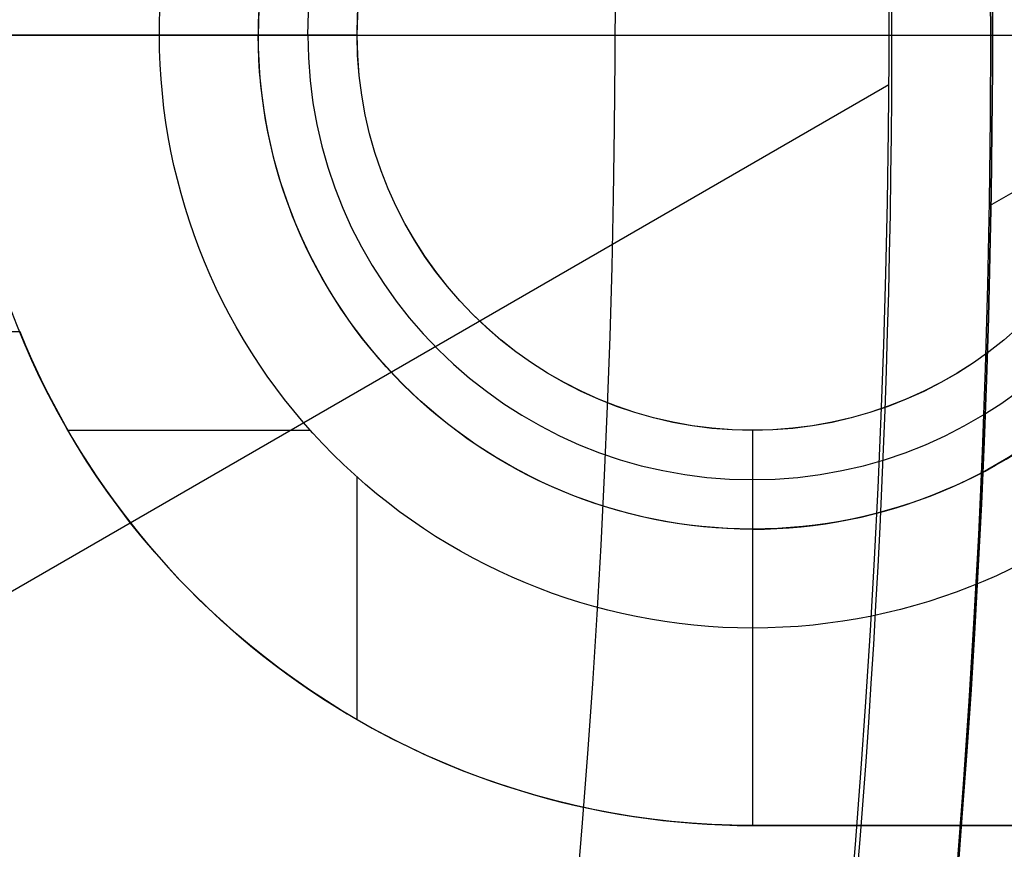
# Model space of a CAD drawing. Extents: x 16119 to 17321, y -6854 to -5812.
# Tile 37 of 68: x 16766.86 to 16771.84, y -6475.63 to -6471.43. Entities that reach past the tile are written whole.
import ezdxf

# ---------------------------------------------------------------- set-up
doc = ezdxf.new("R2010")
doc.units = 0
doc.layers.get('0').update_dxf_attribs({"linetype": 'CONTINUOUS'})
doc.layers.add('BLANCO_METALICO', color=7, linetype='CONTINUOUS')
doc.layers.add('COLOR', color=7, linetype='CONTINUOUS')

msp = doc.modelspace()

# ---------------------------------------------------------------- linework, layer by layer
for p, q in [((16773.26168586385, -6471.509358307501, 67.12500292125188), (16771.76379976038, -6472.374163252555, 67.12500292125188)), ((16771.25530239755, -6471.761939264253, 62.12500292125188), (16766.62314223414, -6474.436318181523, 62.12500292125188))]:
    msp.add_line(p, q)
at = {"extrusion": (0.1124755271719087, 0.1948133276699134, 0.9743700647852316)}
msp.add_lwpolyline([(-17751.20030889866, -2732.071003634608), (-17751.71085849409, -2731.762035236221), (-17752.21940430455, -2731.448370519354), (-17752.72588590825, -2731.130028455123), (-17753.23024307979, -2730.807029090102), (-17753.73241581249, -2730.479393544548), (-17754.23234434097, -2730.147144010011), (-17754.72996916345, -2729.810303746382), (-17755.22523106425, -2729.468897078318), (-17755.71807113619, -2729.122949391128), (-17756.20843080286, -2728.772487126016), (-17756.69625184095, -2728.417537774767), (-17757.18147640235, -2728.058129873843), (-17757.66404703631, -2727.694292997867), (-17758.14390671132, -2727.326057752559), (-17758.62099883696, -2726.953455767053), (-17759.09526728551, -2726.576519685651), (-17759.56665641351, -2726.195283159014), (-17760.03511108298, -2725.80978083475), (-17760.50057668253, -2725.420048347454), (-17760.96299914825, -2725.026122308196), (-17761.42232498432, -2724.62804029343), (-17761.87850128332, -2724.225840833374), (-17762.33147574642, -2723.81956339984), (-17762.78119670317, -2723.409248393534), (-17763.22761313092, -2722.994937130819), (-17763.6706746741, -2722.57667182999), (-17764.11033166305, -2722.154495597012), (-17764.54653513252, -2721.728452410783), (-17764.97923683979, -2721.298587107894), (-17765.40838928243, -2720.864945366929), (-17765.83394571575, -2720.427573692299), (-17766.25586016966, -2719.986519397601), (-17766.6740874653, -2719.541830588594), (-17767.08858323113, -2719.09355614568), (-17767.49930391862, -2718.641745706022), (-17767.90620681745, -2718.186449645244), (-17768.30925007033, -2717.727719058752), (-17768.70839268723, -2717.26560574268), (-17769.10359455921, -2716.800162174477), (-17769.49481647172, -2716.331441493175), (-17769.8820201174, -2715.859497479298), (-17770.26516810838, -2715.384384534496), (-17770.64422398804, -2714.906157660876), (-17771.01915224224, -2714.424872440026), (-17771.38991831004, -2713.940585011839), (-17771.75648859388, -2713.453352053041), (-17772.11883046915, -2712.963230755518), (-17772.47691229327, -2712.470278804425), (-17772.83070341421, -2711.974554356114), (-17773.18017417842, -2711.476116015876), (-17773.52529593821, -2710.975022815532), (-17773.86604105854, -2710.471334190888), (-17774.20238292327, -2709.965109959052), (-17774.53429594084, -2709.456410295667), (-17774.86175554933, -2708.945295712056), (-17775.18473822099, -2708.43182703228), (-17775.50322146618, -2707.916065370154), (-17775.81718383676, -2707.398072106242), (-17776.1266049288, -2706.877908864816), (-17776.43146538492, -2706.355637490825), (-17776.73174689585, -2705.83132002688), (-17777.02743220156, -2705.305018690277), (-17777.31850509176, -2704.776795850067), (-17777.60495040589, -2704.246714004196), (-17777.8867540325, -2703.714835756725), (-17778.16390290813, -2703.181223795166), (-17778.43638501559, -2702.645940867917), (-17778.70418938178, -2702.109049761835), (-17778.96730607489, -2701.57061327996), (-17779.22572620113, -2701.030694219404), (-17779.47944190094, -2700.489355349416), (-17779.72844634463, -2699.946659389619), (-17779.97273372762, -2699.402668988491), (-17780.21229926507, -2698.857446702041), (-17780.44713918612, -2698.311054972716), (-17780.67725072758, -2697.763556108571), (-17780.90263212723, -2697.21501226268), (-17781.12328261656, -2696.665485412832), (-17781.33920241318, -2696.115037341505), (-17781.55039271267, -2695.563729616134), (-17781.75685568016, -2695.011623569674), (-17781.95859444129, -2694.458780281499), (-17782.15561307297, -2693.905260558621), (-17782.34791659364, -2693.351124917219), (-17782.53551095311, -2692.796433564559), (-17782.7184030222, -2692.241246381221), (-17782.89660058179, -2691.685622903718), (-17783.07011231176, -2691.129622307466), (-17783.23894777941, -2690.573303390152), (-17783.40311742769, -2690.016724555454), (-17783.56263256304, -2689.459943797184), (-17783.71750534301, -2688.903018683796), (-17783.86774876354, -2688.346006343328), (-17784.01337664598, -2687.788963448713), (-17784.15440362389, -2687.231946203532), (-17784.29084512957, -2686.675010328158), (-17784.4227173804, -2686.118211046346), (-17784.55003736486, -2685.561603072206), (-17784.67282282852, -2685.005240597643), (-17784.79109225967, -2684.449177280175), (-17784.90486487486, -2683.893466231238), (-17785.0141606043, -2683.338160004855), (-17785.119000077, -2682.783310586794), (-17785.21940460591, -2682.228969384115), (-17785.31539617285, -2681.675187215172), (-17785.40699741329, -2681.122014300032), (-17785.49423160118, -2680.569500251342), (-17785.57712263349, -2680.017694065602), (-17785.65569501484, -2679.466644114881), (-17785.72997384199, -2678.916398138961), (-17785.79998478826, -2678.367003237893), (-17785.86575408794, -2677.81850586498), (-17785.9273085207, -2677.270951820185), (-17785.9846753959, -2676.724386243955), (-17786.03788253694, -2676.178853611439), (-17786.08695826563, -2675.634397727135), (-17786.13193138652, -2675.091061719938), (-17786.17283117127, -2674.54888803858), (-17786.20968734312, -2674.007918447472), (-17786.24253006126, -2673.468194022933), (-17786.2713899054, -2672.929755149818), (-17786.2962978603, -2672.392641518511), (-17786.31728530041, -2671.856892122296), (-17786.3343839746, -2671.322545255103), (-17786.34762599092, -2670.789638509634), (-17786.35704380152, -2670.258208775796), (-17786.36267018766, -2669.728292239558), (-17786.36453824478, -2669.199924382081), (-17786.36273902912, -2668.681383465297), (-17786.35732037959, -2668.161350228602), (-17786.3482510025, -2667.639858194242), (-17786.33549989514, -2667.116941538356), (-17786.31903635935, -2666.592635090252), (-17786.29883001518, -2666.066974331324), (-17786.27485081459, -2665.539995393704), (-17786.24706905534, -2665.011735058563), (-17786.2154553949, -2664.482230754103), (-17786.1799808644, -2663.95152055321), (-17786.14061688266, -2663.419643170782), (-17786.09733527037, -2662.886637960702), (-17786.05010826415, -2662.352544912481), (-17785.9989085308, -2661.817404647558), (-17785.94370918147, -2661.281258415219), (-17785.88448378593, -2660.744148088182), (-17785.82120638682, -2660.206116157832), (-17785.75385151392, -2659.667205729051), (-17785.68239419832, -2659.127460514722), (-17785.60680998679, -2658.586924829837), (-17785.52707495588, -2658.045643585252), (-17785.44316572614, -2657.503662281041), (-17785.35505947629, -2656.961026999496), (-17785.2627339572, -2656.417784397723), (-17785.16616750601, -2655.87398169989), (-17785.06533906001, -2655.329666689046), (-17784.96022817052, -2654.784887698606), (-17784.85081501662, -2654.239693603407), (-17784.73708041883, -2653.694133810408), (-17784.61900585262, -2653.148258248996), (-17784.49657346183, -2652.6021173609), (-17784.3697660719, -2652.055762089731), (-17784.23856720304, -2651.509243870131), (-17784.10296108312, -2650.96261461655), (-17783.96293266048, -2650.415926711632), (-17783.81846761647, -2649.869232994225), (-17783.66955237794, -2649.322586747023), (-17783.51617412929, -2648.776041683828), (-17783.35832082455, -2648.229651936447), (-17783.19598119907, -2647.683472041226), (-17783.02914478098, -2647.137556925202), (-17782.85780190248, -2646.591961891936), (-17782.68194371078, -2646.04674260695), (-17782.50156217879, -2645.501955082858), (-17782.31665011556, -2644.95765566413), (-17782.12720117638, -2644.413901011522), (-17781.93320987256, -2643.870748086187), (-17781.73467158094, -2643.328254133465), (-17781.53158255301, -2642.786476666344), (-17781.32393992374, -2642.245473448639), (-17781.11174172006, -2641.705302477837), (-17780.89498686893, -2641.166021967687), (-17780.67367520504, -2640.627690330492), (-17780.44780747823, -2640.090366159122), (-17780.21738536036, -2639.55410820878), (-17779.98241145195, -2639.018975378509), (-17779.74288928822, -2638.485026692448), (-17779.49882334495, -2637.952321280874), (-17779.25021904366, -2637.420918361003), (-17778.99708275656, -2636.890877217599), (-17778.73942181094, -2636.36225718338), (-17778.47724449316, -2635.835117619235), (-17778.21056005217, -2635.309517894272), (-17777.93937870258, -2634.785517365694), (-17777.66371162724, -2634.26317535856), (-17777.38357097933, -2633.742551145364), (-17777.09896988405, -2633.223703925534), (-17776.80992243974, -2632.7066928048), (-17776.5164437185, -2632.191576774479), (-17776.21854976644, -2631.678414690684), (-17775.91625760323, -2631.167265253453), (-17775.60958522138, -2630.658186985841), (-17775.29855158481, -2630.151238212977), (-17774.98317662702, -2629.646477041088), (-17774.66348124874, -2629.143961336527), (-17774.33948731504, -2628.643748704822), (-17774.01121765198, -2628.145896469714), (-17773.67869604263, -2627.650461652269), (-17773.34194722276, -2627.157500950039), (-17773.00099687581, -2626.667070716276), (-17772.65587162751, -2626.179226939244), (-17772.30659903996, -2625.694025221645), (-17771.95320760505, -2625.211520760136), (-17771.59572673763, -2624.731768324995), (-17771.23418676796, -2624.254822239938), (-17770.86861893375, -2623.780736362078), (-17770.49905537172, -2623.309564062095), (-17770.12552910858, -2622.841358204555), (-17769.74807405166, -2622.376171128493), (-17769.36672497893, -2621.914054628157), (-17768.98151752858, -2621.455059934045), (-17768.59248818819, -2620.999237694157), (-17768.19967428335, -2620.546637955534), (-17767.80311396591, -2620.097310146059), (-17767.40284620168, -2619.651303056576), (-17766.99891075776, -2619.208664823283), (-17766.59134818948, -2618.769442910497), (-17766.18019982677, -2618.333684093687), (-17765.7655077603, -2617.90143444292), (-17765.34731482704, -2617.472739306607), (-17764.9256645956, -2617.047643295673), (-17764.50060135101, -2616.62619026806), (-17764.07217007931, -2616.208423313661), (-17763.64041645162, -2615.794384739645), (-17763.20538680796, -2615.384116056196), (-17762.7671281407, -2614.977657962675), (-17762.3256880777, -2614.575050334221), (-17761.88111486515, -2614.176332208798), (-17761.43345735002, -2613.781541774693), (-17760.98276496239, -2613.390716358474), (-17760.52908769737, -2613.003892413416), (-17760.07247609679, -2612.6211055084), (-17759.61298123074, -2612.242390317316), (-17759.15065467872, -2611.867780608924), (-17758.68554851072, -2611.497309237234), (-17758.21771526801, -2611.131008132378), (-17757.74720794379, -2610.768908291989), (-17757.27407996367, -2610.411039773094), (-17756.79838516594, -2610.05743168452), (-17756.32017778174, -2609.708112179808), (-17755.83951241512, -2609.363108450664), (-17755.35644402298, -2609.022446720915), (-17754.87102789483, -2608.686152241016), (-17754.38331963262, -2608.354249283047), (-17753.89337513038, -2608.026761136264), (-17753.40125055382, -2607.703710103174), (-17752.90700231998, -2607.385117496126), (-17752.41068707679, -2607.071003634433)], dxfattribs=at)
at = {"extrusion": (0.1124755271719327, 0.1948133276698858, 0.9743700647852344)}
msp.add_lwpolyline([(-17750.28945111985, -2607.071003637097), (-17750.81052073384, -2607.37579482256), (-17751.32964040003, -2607.685445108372), (-17751.84674684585, -2607.999936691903), (-17752.36177696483, -2608.319250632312), (-17752.87466784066, -2608.643366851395), (-17753.38535677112, -2608.972264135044), (-17753.89378129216, -2609.305920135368), (-17754.39987920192, -2609.644311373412), (-17754.90358858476, -2609.987413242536), (-17755.40484783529, -2610.335200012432), (-17755.90359568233, -2610.687644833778), (-17756.39977121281, -2611.044719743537), (-17756.89331389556, -2611.406395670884), (-17757.38416360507, -2611.77264244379), (-17757.87226064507, -2612.143428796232), (-17758.35754577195, -2612.518722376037), (-17758.83996021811, -2612.898489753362), (-17759.31944571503, -2613.282696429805), (-17759.79594451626, -2613.671306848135), (-17760.26939942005, -2614.06428440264), (-17760.73975379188, -2614.461591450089), (-17761.20695158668, -2614.863189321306), (-17761.67093737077, -2615.269038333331), (-17762.13165634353, -2615.679097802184), (-17762.5890543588, -2616.093326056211), (-17763.04307794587, -2616.511680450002), (-17763.49367433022, -2616.934117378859), (-17763.94079145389, -2617.360592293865), (-17764.38437799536, -2617.791059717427), (-17764.82438338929, -2618.225473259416), (-17765.26075784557, -2618.663785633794), (-17765.69345236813, -2619.105948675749), (-17766.12241877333, -2619.551913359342), (-17766.54760970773, -2620.001629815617), (-17766.96897866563, -2620.455047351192), (-17767.38648000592, -2620.912114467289), (-17767.80006896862, -2621.372778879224), (-17768.20970169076, -2621.836987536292), (-17768.61533522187, -2622.304686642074), (-17769.01692753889, -2622.775821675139), (-17769.41443756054, -2623.250337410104), (-17769.8078251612, -2623.728177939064), (-17770.19705118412, -2624.209286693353), (-17770.58207745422, -2624.693606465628), (-17770.96286679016, -2625.181079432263), (-17771.33938301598, -2625.671647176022), (-17771.71159097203, -2626.165250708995), (-17772.07945652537, -2626.661830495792), (-17772.44294657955, -2627.161326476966), (-17772.80202908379, -2627.663678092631), (-17773.15667304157, -2628.168824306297), (-17773.50684851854, -2628.676703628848), (-17773.85252664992, -2629.187254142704), (-17774.19367964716, -2629.700413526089), (-17774.53028080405, -2630.21611907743), (-17774.86230450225, -2630.734307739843), (-17775.18972621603, -2631.254916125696), (-17775.51252251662, -2631.777880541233), (-17775.83067107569, -2632.303137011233), (-17776.14415066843, -2632.830621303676), (-17776.45294117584, -2633.360268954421), (-17776.7570235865, -2633.892015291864), (-17777.0563799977, -2634.425795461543), (-17777.35099361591, -2634.961544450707), (-17777.64084875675, -2635.499197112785), (-17777.92593084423, -2636.038688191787), (-17778.20622640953, -2636.579952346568), (-17778.48172308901, -2637.122924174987), (-17778.75240962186, -2637.667538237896), (-17779.01827584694, -2638.213729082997), (-17779.27931269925, -2638.76143126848), (-17779.53551220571, -2639.3105793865), (-17779.78686748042, -2639.861108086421), (-17780.03337271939, -2640.412952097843), (-17780.27502319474, -2640.966046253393), (-17780.51181524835, -2641.520325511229), (-17780.74374628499, -2642.075724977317), (-17780.97081476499, -2642.632179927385), (-17781.19302019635, -2643.189625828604), (-17781.41036312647, -2643.747998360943), (-17781.62284513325, -2644.307233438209), (-17781.8304688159, -2644.867267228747), (-17782.03323778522, -2645.4280361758), (-17782.23115665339, -2645.989477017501), (-17782.4242310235, -2646.551526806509), (-17782.61246747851, -2647.114122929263), (-17782.7958735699, -2647.677203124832), (-17782.97445780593, -2648.240705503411), (-17783.1482296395, -2648.80456856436), (-17783.31719945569, -2649.368731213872), (-17783.48137855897, -2649.933132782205), (-17783.64077916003, -2650.497713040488), (-17783.79541436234, -2651.062412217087), (-17783.94529814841, -2651.627171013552), (-17784.09044536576, -2652.191930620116), (-17784.23087171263, -2652.756632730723), (-17784.36659372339, -2653.321219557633), (-17784.49762875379, -2653.885633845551), (-17784.62399496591, -2654.449818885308), (-17784.74571131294, -2655.013718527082), (-17784.86279752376, -2655.577277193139), (-17784.97527408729, -2656.140439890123), (-17785.08316223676, -2656.703152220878), (-17785.18648393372, -2657.265360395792), (-17785.28526185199, -2657.827011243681), (-17785.37951936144, -2658.388052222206), (-17785.46928051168, -2658.948431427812), (-17785.55457001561, -2659.508097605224), (-17785.63541323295, -2660.067000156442), (-17785.71183615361, -2660.625089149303), (-17785.78386538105, -2661.182315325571), (-17785.8515281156, -2661.738630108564), (-17785.91485213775, -2662.293985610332), (-17785.9738657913, -2662.848334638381), (-17786.0285979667, -2663.40163070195), (-17786.07907808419, -2663.953828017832), (-17786.12533607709, -2664.504881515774), (-17786.16740237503, -2665.054746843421), (-17786.20530788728, -2665.60338037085), (-17786.23908398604, -2666.150739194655), (-17786.26876248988, -2666.696781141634), (-17786.29437564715, -2667.241464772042), (-17786.31595611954, -2667.784749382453), (-17786.3335369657, -2668.326595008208), (-17786.34715162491, -2668.866962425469), (-17786.35683390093, -2669.405813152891), (-17786.36261794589, -2669.943109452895), (-17786.36453824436, -2670.478814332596), (-17786.36278657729, -2670.990457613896), (-17786.35751139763, -2671.503554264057), (-17786.34868263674, -2672.01807209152), (-17786.33627050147, -2672.533978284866), (-17786.32024548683, -2673.051239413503), (-17786.30057838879, -2673.569821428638), (-17786.27724031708, -2674.089689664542), (-17786.25020270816, -2674.610808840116), (-17786.21943733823, -2675.133143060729), (-17786.18491633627, -2675.656655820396), (-17786.14661219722, -2676.181310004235), (-17786.10449779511, -2676.707067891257), (-17786.05854639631, -2677.233891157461), (-17786.00873167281, -2677.761740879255), (-17785.95502771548, -2678.2905775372), (-17785.89740904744, -2678.820361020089), (-17785.83585063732, -2679.351050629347), (-17785.77032791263, -2679.882605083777), (-17785.7008167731, -2680.414982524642), (-17785.627293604, -2680.94814052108), (-17785.54973528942, -2681.482036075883), (-17785.46811922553, -2682.016625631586), (-17785.38242333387, -2682.55186507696), (-17785.29262607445, -2683.087709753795), (-17785.19870645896, -2683.624114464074), (-17785.10064406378, -2684.16103347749), (-17784.99841904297, -2684.698420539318), (-17784.89201214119, -2685.236228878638), (-17784.78140470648, -2685.774411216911), (-17784.66657870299, -2686.312919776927), (-17784.54751672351, -2686.851706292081), (-17784.424202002, -2687.390722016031), (-17784.29661842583, -2687.929917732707), (-17784.16475054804, -2688.46924376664), (-17784.02858359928, -2689.008649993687), (-17783.88810349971, -2689.548085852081), (-17783.7432968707, -2690.087500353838), (-17783.59415104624, -2690.626842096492), (-17783.44065408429, -2691.166059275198), (-17783.28279477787, -2691.705099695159), (-17783.12056266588, -2692.243910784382), (-17782.95394804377, -2692.782439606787), (-17782.78294197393, -2693.320632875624), (-17782.60753629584, -2693.858436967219), (-17782.42772363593, -2694.395797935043), (-17782.24349741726, -2694.932661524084), (-17782.05485186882, -2695.468973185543), (-17781.86178203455, -2696.004678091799), (-17781.66428378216, -2696.539721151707), (-17781.46235381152, -2697.074047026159), (-17781.25598966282, -2697.607600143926), (-17781.04518972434, -2698.140324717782), (-17780.82995323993, -2698.672164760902), (-17780.61028031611, -2699.203064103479), (-17780.38617192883, -2699.732966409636), (-17780.15762992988, -2700.261815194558), (-17779.92465705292, -2700.789553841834), (-17779.68725691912, -2701.316125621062), (-17779.44543404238, -2701.841473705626), (-17779.19919383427, -2702.365541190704), (-17778.94854260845, -2702.888271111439), (-17778.69348758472, -2703.409606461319), (-17778.43403689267, -2703.929490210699), (-17778.17019957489, -2704.447865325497), (-17777.90198558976, -2704.964674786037), (-17777.62940581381, -2705.479861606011), (-17777.35247204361, -2705.993368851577), (-17777.07119699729, -2706.505139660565), (-17776.78559431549, -2707.015117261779), (-17776.49567856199, -2707.523244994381), (-17776.20146522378, -2708.029466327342), (-17775.90297071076, -2708.533724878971), (-17775.60021235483, -2709.035964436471), (-17775.29320840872, -2709.536128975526), (-17774.98197804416, -2710.034162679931), (-17774.6665413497, -2710.530009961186), (-17774.34691932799, -2711.023615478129), (-17774.02313389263, -2711.514924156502), (-17773.69520786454, -2712.003881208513), (-17773.3631649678, -2712.490432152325), (-17773.02702982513, -2712.974522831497), (-17772.68682795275, -2713.456099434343), (-17772.34258575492, -2713.935108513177), (-17771.9943305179, -2714.411497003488), (-17771.64209040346, -2714.885212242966), (-17771.28589444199, -2715.356201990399), (-17770.92577252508, -2715.824414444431), (-17770.56175539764, -2716.289798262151), (-17770.19387464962, -2716.752302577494), (-17769.82216270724, -2717.211877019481), (-17769.44665282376, -2717.668471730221), (-17769.06737906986, -2718.122037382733), (-17768.68437632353, -2718.572525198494), (-17768.29768025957, -2719.019886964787), (-17767.90732733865, -2719.46407505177), (-17767.51335479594, -2719.905042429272), (-17767.11580062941, -2720.342742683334), (-17766.71470358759, -2720.777130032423), (-17766.31010315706, -2721.208159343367), (-17765.90203954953, -2721.635786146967), (-17765.49055368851, -2722.059966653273), (-17765.0756871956, -2722.480657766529), (-17764.65748237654, -2722.897817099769), (-17764.23598220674, -2723.311402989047), (-17763.81123031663, -2723.721374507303), (-17763.3832709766, -2724.127691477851), (-17762.95214908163, -2724.530314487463), (-17762.51791013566, -2724.929204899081), (-17762.08060023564, -2725.324324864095), (-17761.64026605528, -2725.715637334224), (-17761.19695482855, -2726.103106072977), (-17760.75071433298, -2726.486695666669), (-17760.30159287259, -2726.866371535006), (-17759.84963926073, -2727.242099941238), (-17759.39490280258, -2727.613848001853), (-17758.93743327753, -2727.981583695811), (-17758.47728092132, -2728.34527587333), (-17758.01449640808, -2728.704894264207), (-17757.54913083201, -2729.060409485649), (-17757.08123568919, -2729.411793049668), (-17756.610862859, -2729.759017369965), (-17756.13806458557, -2730.102055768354), (-17755.66289345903, -2730.4408824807), (-17755.18540239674, -2730.775472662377), (-17754.70564462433, -2731.105802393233), (-17754.22367365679, -2731.431848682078), (-17753.73954327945, -2731.75358947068), (-17753.25330752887, -2732.071003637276)], dxfattribs=at)
at = {"extrusion": (0.112475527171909, 0.1948133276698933, 0.9743700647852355)}
msp.add_lwpolyline([(-17756.65049703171, -2607.07100363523), (-17757.12591185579, -2607.406121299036), (-17757.59907532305, -2607.745312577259), (-17758.06993828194, -2608.088554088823), (-17758.53845187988, -2608.435821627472), (-17759.00456757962, -2608.787090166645), (-17759.46823717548, -2609.142333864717), (-17759.92941280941, -2609.501526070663), (-17760.38804698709, -2609.864639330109), (-17760.84409259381, -2610.231645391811), (-17761.29750291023, -2610.602515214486), (-17761.74823162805, -2610.97721897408), (-17762.19623286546, -2611.355726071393), (-17762.64146118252, -2611.738005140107), (-17763.08387159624, -2612.124024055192), (-17763.52341959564, -2612.513749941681), (-17763.96006115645, -2612.907149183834), (-17764.39375275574, -2613.304187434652), (-17764.82445138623, -2613.704829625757), (-17765.25211457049, -2614.109039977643), (-17765.67670037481, -2614.516782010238), (-17766.09816742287, -2614.92801855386), (-17766.51647490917, -2615.342711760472), (-17766.93158261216, -2615.760823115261), (-17767.34345090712, -2616.182313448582), (-17767.75204077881, -2616.60714294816), (-17768.15731383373, -2617.035271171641), (-17768.55923231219, -2617.46665705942), (-17768.95775909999, -2617.90125894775), (-17769.35285773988, -2618.339034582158), (-17769.7444924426, -2618.779941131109), (-17770.13262809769, -2619.223935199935), (-17770.51723028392, -2619.670972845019), (-17770.89826527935, -2620.121009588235), (-17771.27570007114, -2620.574000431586), (-17771.64950236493, -2621.029899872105), (-17772.01964059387, -2621.48866191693), (-17772.38608392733, -2621.950240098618), (-17772.74880227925, -2622.414587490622), (-17773.10776631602, -2622.881656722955), (-17773.46294746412, -2623.351399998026), (-17773.81431791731, -2623.82376910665), (-17774.16185064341, -2624.298715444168), (-17774.5055193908, -2624.776190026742), (-17774.84529869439, -2625.256143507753), (-17775.18116388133, -2625.738526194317), (-17775.51309107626, -2626.223288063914), (-17775.84105720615, -2626.710378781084), (-17776.16504000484, -2627.199747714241), (-17776.48501801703, -2627.691343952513), (-17776.80097060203, -2628.185116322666), (-17777.11287793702, -2628.681013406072), (-17777.42072101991, -2629.178983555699), (-17777.72448167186, -2629.678974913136), (-17778.02414253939, -2630.180935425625), (-17778.31968709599, -2630.684812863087), (-17778.61109964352, -2631.190554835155), (-17778.89836531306, -2631.698108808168), (-17779.18147006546, -2632.207422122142), (-17779.46040069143, -2632.718442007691), (-17779.73514481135, -2633.23111560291), (-17780.00569087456, -2633.745389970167), (-17780.27202815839, -2634.261212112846), (-17780.53414676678, -2634.778528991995), (-17780.79203762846, -2635.297287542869), (-17781.04569249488, -2635.817434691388), (-17781.29510393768, -2636.338917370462), (-17781.54026534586, -2636.861682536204), (-17781.78117092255, -2637.385677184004), (-17782.01781568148, -2637.91084836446), (-17782.25019544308, -2638.437143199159), (-17782.47830683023, -2638.964508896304), (-17782.70214726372, -2639.492892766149), (-17782.92171495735, -2640.022242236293), (-17783.13700891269, -2640.552504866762), (-17783.34802891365, -2641.083628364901), (-17783.55477552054, -2641.615560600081), (-17783.75725006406, -2642.148249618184), (-17783.95545463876, -2642.681643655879), (-17784.14939209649, -2643.215691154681), (-17784.33906603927, -2643.750340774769), (-17784.52448081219, -2644.285541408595), (-17784.70564149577, -2644.821242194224), (-17784.88255389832, -2645.35739252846), (-17785.05522454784, -2645.893942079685), (-17785.22366068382, -2646.430840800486), (-17785.38787024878, -2646.968038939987), (-17785.54786187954, -2647.505487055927), (-17785.70364489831, -2648.04313602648), (-17785.85522930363, -2648.580937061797), (-17786.00262576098, -2649.118841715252), (-17786.14584559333, -2649.656801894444), (-17786.28490077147, -2650.19476987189), (-17786.4198039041, -2650.732698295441), (-17786.55056822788, -2651.270540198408), (-17786.6772075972, -2651.808249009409), (-17786.7997364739, -2652.345778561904), (-17786.91816991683, -2652.883083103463), (-17787.03252357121, -2653.420117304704), (-17787.14281365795, -2653.956836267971), (-17787.24905696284, -2654.493195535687), (-17787.3512708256, -2655.02915109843), (-17787.44947312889, -2655.564659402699), (-17787.54368228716, -2656.099677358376), (-17787.63391723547, -2656.634162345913), (-17787.72019741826, -2657.168072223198), (-17787.80254277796, -2657.701365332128), (-17787.88097374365, -2658.234000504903), (-17787.95551121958, -2658.765937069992), (-17788.02617657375, -2659.29713485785), (-17788.09299162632, -2659.827554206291), (-17788.15597863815, -2660.357155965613), (-17788.21516029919, -2660.88590150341), (-17788.27055971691, -2661.413752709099), (-17788.32220040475, -2661.940671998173), (-17788.3701062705, -2662.466622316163), (-17788.41430160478, -2662.991567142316), (-17788.45481106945, -2663.515470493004), (-17788.4916596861, -2664.038296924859), (-17788.52487282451, -2664.560011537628), (-17788.55447619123, -2665.08057997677), (-17788.58049581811, -2665.599968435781), (-17788.60295805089, -2666.118143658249), (-17788.62188953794, -2666.635072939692), (-17788.63731721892, -2667.150724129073), (-17788.64926831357, -2667.665065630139), (-17788.65777031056, -2668.178066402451), (-17788.66285095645, -2668.689695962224), (-17788.66453824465, -2669.199924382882), (-17788.66279076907, -2669.719173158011), (-17788.65752855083, -2670.239872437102), (-17788.64872209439, -2670.761990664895), (-17788.63634216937, -2671.285495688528), (-17788.6203598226, -2671.810354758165), (-17788.60074639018, -2672.336534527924), (-17788.57747350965, -2672.864001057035), (-17788.55051313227, -2673.392719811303), (-17788.51983753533, -2673.922655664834), (-17788.48541933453, -2674.453772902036), (-17788.4472314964, -2674.986035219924), (-17788.40524735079, -2675.519405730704), (-17788.35944060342, -2676.053846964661), (-17788.30978534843, -2676.589320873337), (-17788.25625608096, -2677.125788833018), (-17788.1988277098, -2677.663211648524), (-17788.13747556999, -2678.201549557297), (-17788.07217543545, -2678.740762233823), (-17788.00290353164, -2679.280808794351), (-17787.92963654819, -2679.821647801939), (-17787.85235165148, -2680.363237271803), (-17787.77102649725, -2680.905534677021), (-17787.68563924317, -2681.448496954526), (-17787.59616856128, -2681.992080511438), (-17787.50259365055, -2682.536241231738), (-17787.40489424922, -2683.080934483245), (-17787.30305064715, -2683.626115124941), (-17787.19704369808, -2684.171737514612), (-17787.08685483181, -2684.717755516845), (-17786.97246606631, -2685.264122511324), (-17786.85386001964, -2685.810791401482), (-17786.73101992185, -2686.357714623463), (-17786.60392962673, -2686.904844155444), (-17786.47257362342, -2687.452131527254), (-17786.33693704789, -2687.999527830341), (-17786.19700569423, -2688.546983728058), (-17786.05276602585, -2689.094449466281), (-17785.90420518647, -2689.641874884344), (-17785.75131101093, -2690.189209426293), (-17785.59407203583, -2690.736402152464), (-17785.43247750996, -2691.283401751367), (-17785.2665174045, -2691.830156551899), (-17785.09618242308, -2692.376614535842), (-17784.92146401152, -2692.922723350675), (-17784.74235436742, -2693.468430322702), (-17784.55884644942, -2694.013682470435), (-17784.37093398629, -2694.55842651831), (-17784.17861148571, -2695.102608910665), (-17783.98187424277, -2695.646175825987), (-17783.78071834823, -2696.189073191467), (-17783.57514069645, -2696.731246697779), (-17783.36513899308, -2697.272641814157), (-17783.15071176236, -2697.813203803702), (-17782.93185835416, -2698.352877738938), (-17782.7085789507, -2698.891608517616), (-17782.48087457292, -2699.429340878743), (-17782.2487470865, -2699.966019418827), (-17782.0121992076, -2700.501588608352), (-17781.77123450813, -2701.035992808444), (-17781.52585742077, -2701.569176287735), (-17781.27607324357, -2702.101083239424), (-17781.02188814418, -2702.631657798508), (-17780.76330916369, -2703.160844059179), (-17780.50034422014, -2703.688586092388), (-17780.23300211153, -2704.214827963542), (-17779.96129251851, -2704.739513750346), (-17779.68522600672, -2705.262587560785), (-17779.40481402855, -2705.783993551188), (-17779.12006892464, -2706.303675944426), (-17778.83100392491, -2706.821579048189), (-17778.53763314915, -2707.337647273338), (-17778.23997160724, -2707.851825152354), (-17777.93803519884, -2708.364057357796), (-17777.63184071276, -2708.874288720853), (-17777.32140582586, -2709.3824642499), (-17777.00674910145, -2709.888529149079), (-17776.68788998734, -2710.392428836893), (-17776.36484881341, -2710.894108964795), (-17776.03764678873, -2711.393515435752), (-17775.70630599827, -2711.890594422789), (-17775.37084939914, -2712.38529238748), (-17775.03130081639, -2712.877556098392), (-17774.68768493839, -2713.367332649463), (-17774.34002731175, -2713.854569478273), (-17773.98835433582, -2714.339214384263), (-17773.63269325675, -2714.82121554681), (-17773.27307216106, -2715.300521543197), (-17772.90951996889, -2715.777081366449), (-17772.5420664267, -2716.250844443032), (-17772.17074209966, -2716.721760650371), (-17771.7955783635, -2717.189780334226), (-17771.41660739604, -2717.654854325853), (-17771.03386216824, -2718.116933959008), (-17770.64737643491, -2718.575971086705), (-17770.25718472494, -2719.03191809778), (-17769.86332233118, -2719.484727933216), (-17769.46582529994, -2719.934354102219), (-17769.06473042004, -2720.380750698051), (-17768.66007521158, -2720.823872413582), (-17768.25189791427, -2721.263674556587), (-17767.84023747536, -2721.700113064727), (-17767.42513353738, -2722.133144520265), (-17767.00662642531, -2722.562726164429), (-17766.5847571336, -2722.988815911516), (-17766.15956731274, -2723.411372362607), (-17765.73109925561, -2723.830354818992), (-17765.29939588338, -2724.24572329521), (-17764.8645007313, -2724.65743853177), (-17764.42645793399, -2725.065462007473), (-17763.98531221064, -2725.469755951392), (-17763.54110884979, -2725.870283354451), (-17763.09389369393, -2726.267007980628), (-17762.64371312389, -2726.659894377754), (-17762.19061404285, -2727.048907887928), (-17761.73464386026, -2727.434014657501), (-17761.2758504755, -2727.815181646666), (-17760.81428226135, -2728.192376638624), (-17760.34998804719, -2728.565568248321), (-17759.88301710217, -2728.934725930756), (-17759.41341911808, -2729.299819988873), (-17758.94124419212, -2729.660821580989), (-17758.46654280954, -2730.017702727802), (-17757.98936582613, -2730.370436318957), (-17757.50976445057, -2730.718996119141), (-17757.02779022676, -2731.063356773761), (-17756.54349501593, -2731.403493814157), (-17756.0569309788, -2731.739383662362), (-17755.56815055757, -2732.071003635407)], dxfattribs=at)
at = {"extrusion": (0.1124755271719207, 0.1948133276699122, 0.9743700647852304)}
msp.add_lwpolyline([(-17757.40811450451, -2732.071003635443), (-17757.87404524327, -2731.733680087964), (-17758.33770464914, -2731.3924203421), (-17758.79904584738, -2731.047248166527), (-17759.25802227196, -2730.698188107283), (-17759.71458768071, -2730.345265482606), (-17760.1686961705, -2729.988506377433), (-17760.62030219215, -2729.627937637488), (-17761.06936056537, -2729.263586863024), (-17761.51582649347, -2728.895482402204), (-17761.95965557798, -2728.52365334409), (-17762.40080383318, -2728.148129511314), (-17762.83922770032, -2727.76894145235), (-17763.27488406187, -2727.386120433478), (-17763.70773025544, -2726.999698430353), (-17764.1377240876, -2726.609708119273), (-17764.56482384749, -2726.216182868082), (-17764.9889883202, -2725.819156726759), (-17765.4101768, -2725.41866441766), (-17765.82834910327, -2725.014741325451), (-17766.2434655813, -2724.607423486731), (-17766.65548713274, -2724.196747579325), (-17767.0643752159, -2723.7827509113), (-17767.47009186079, -2723.36547140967), (-17767.87259968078, -2722.944947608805), (-17768.27186188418, -2722.521218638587), (-17768.66784228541, -2722.09432421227), (-17769.06050531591, -2721.66430461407), (-17769.44981603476, -2721.231200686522), (-17769.83574013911, -2720.795053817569), (-17770.21824397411, -2720.355905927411), (-17770.59729454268, -2719.913799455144), (-17770.97285951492, -2719.468777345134), (-17771.34490723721, -2719.020883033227), (-17771.71340674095, -2718.570160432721), (-17772.07832775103, -2718.116653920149), (-17772.4396406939, -2717.660408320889), (-17772.79731670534, -2717.20146889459), (-17773.15132763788, -2716.739881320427), (-17773.50164606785, -2716.27569168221), (-17773.84824530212, -2715.808946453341), (-17774.19109938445, -2715.33969248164), (-17774.53018310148, -2714.867976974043), (-17774.86547198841, -2714.393847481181), (-17775.19694233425, -2713.917351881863), (-17775.52457118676, -2713.438538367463), (-17775.84833635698, -2712.957455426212), (-17776.16821642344, -2712.474151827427), (-17776.48419073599, -2711.98867660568), (-17776.79623941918, -2711.501079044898), (-17777.10434337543, -2711.011408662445), (-17777.40848428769, -2710.519715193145), (-17777.70864462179, -2710.026048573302), (-17778.00480762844, -2709.530458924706), (-17778.29695734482, -2709.032996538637), (-17778.58507859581, -2708.533711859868), (-17778.86915699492, -2708.032655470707), (-17779.14917894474, -2707.529878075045), (-17779.42513163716, -2707.025430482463), (-17779.69700305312, -2706.519363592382), (-17779.96478196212, -2706.011728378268), (-17780.22845792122, -2705.502575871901), (-17780.48802127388, -2704.991957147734), (-17780.74346314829, -2704.479923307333), (-17780.99477545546, -2703.966525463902), (-17781.24195088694, -2703.45181472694), (-17781.48498291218, -2702.935842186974), (-17781.72386577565, -2702.418658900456), (-17781.95859449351, -2701.900315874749), (-17782.18916485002, -2701.380864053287), (-17782.41557339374, -2700.860354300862), (-17782.63781743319, -2700.338837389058), (-17782.85589503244, -2699.816363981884), (-17783.06980500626, -2699.292984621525), (-17783.27954691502, -2698.768749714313), (-17783.48512105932, -2698.24370951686), (-17783.68652847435, -2697.717914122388), (-17783.88377092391, -2697.191413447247), (-17784.07685089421, -2696.664257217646), (-17784.26577158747, -2696.13649495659), (-17784.45053691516, -2695.608175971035), (-17784.63115149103, -2695.079349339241), (-17784.80762062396, -2694.550063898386), (-17784.97995031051, -2694.020368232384), (-17785.14814722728, -2693.490310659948), (-17785.312218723, -2692.959939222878), (-17785.47217281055, -2692.429301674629), (-17785.62801815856, -2691.898445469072), (-17785.77976408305, -2691.367417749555), (-17785.92742053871, -2690.836265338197), (-17786.07099811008, -2690.305034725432), (-17786.21050800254, -2689.773772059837), (-17786.34596203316, -2689.242523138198), (-17786.47737262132, -2688.711333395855), (-17786.60475277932, -2688.180247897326), (-17786.72811610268, -2687.649311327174), (-17786.84747676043, -2687.118567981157), (-17786.96284948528, -2686.588061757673), (-17787.07424956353, -2686.057836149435), (-17787.18169282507, -2685.527934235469), (-17787.28519563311, -2684.998398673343), (-17787.38477487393, -2684.469271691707), (-17787.48044794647, -2683.940595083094), (-17787.57223275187, -2683.412410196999), (-17787.66014768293, -2682.884757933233), (-17787.74421161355, -2682.357678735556), (-17787.82444388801, -2681.831212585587), (-17787.90086431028, -2681.305398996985), (-17787.9734931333, -2680.780277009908), (-17788.04235104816, -2680.255885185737), (-17788.10745917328, -2679.732261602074), (-17788.16883904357, -2679.20944384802), (-17788.22651259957, -2678.687469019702), (-17788.28050217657, -2678.166373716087), (-17788.3308304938, -2677.646194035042), (-17788.37752064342, -2677.126965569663), (-17788.4205960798, -2676.608723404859), (-17788.4600806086, -2676.09150211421), (-17788.49599837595, -2675.575335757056), (-17788.52837385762, -2675.06025787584), (-17788.55723184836, -2674.546301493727), (-17788.58259745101, -2674.033499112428), (-17788.60449606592, -2673.521882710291), (-17788.62295338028, -2673.011483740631), (-17788.63799535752, -2672.502333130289), (-17788.64964822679, -2671.994461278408), (-17788.65793847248, -2671.487898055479), (-17788.66289282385, -2670.982672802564), (-17788.66453824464, -2670.478814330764), (-17788.66274545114, -2669.952875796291), (-17788.65734650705, -2669.42544960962), (-17788.64831076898, -2668.896568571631), (-17788.63560787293, -2668.366266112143), (-17788.61920774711, -2667.834576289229), (-17788.59908062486, -2667.301533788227), (-17788.57519705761, -2666.767173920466), (-17788.54752792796, -2666.231532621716), (-17788.51604446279, -2665.694646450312), (-17788.48071824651, -2665.156552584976), (-17788.44152123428, -2664.617288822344), (-17788.39842576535, -2664.076893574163), (-17788.35140457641, -2663.535405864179), (-17788.30043081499, -2662.992865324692), (-17788.2454780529, -2662.449312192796), (-17788.18652029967, -2661.904787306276), (-17788.12353201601, -2661.35933209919), (-17788.0564881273, -2660.812988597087), (-17787.98536403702, -2660.265799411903), (-17787.91013564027, -2659.717807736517), (-17787.83077933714, -2659.169057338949), (-17787.74727204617, -2658.61959255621), (-17787.65959121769, -2658.069458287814), (-17787.56771484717, -2657.518699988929), (-17787.47162148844, -2656.967363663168), (-17787.37129026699, -2656.415495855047), (-17787.26670089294, -2655.863143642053), (-17787.15783367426, -2655.31035462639), (-17787.04466952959, -2654.757176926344), (-17786.92719000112, -2654.203659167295), (-17786.80537726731, -2653.649850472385), (-17786.67921415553, -2653.095800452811), (-17786.54868415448, -2652.541559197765), (-17786.41377142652, -2651.98717726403), (-17786.27446081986, -2651.432705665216), (-17786.13073788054, -2650.878195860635), (-17785.98258886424, -2650.323699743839), (-17785.83000074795, -2649.769269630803), (-17785.67296124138, -2649.21495824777), (-17785.51145879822, -2648.660818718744), (-17785.34548262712, -2648.106904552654), (-17785.1750227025, -2647.553269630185), (-17785.00006977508, -2646.999968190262), (-17784.82061538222, -2646.447054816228), (-17784.63665185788, -2645.894584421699), (-17784.44817234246, -2645.342612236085), (-17784.25517079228, -2644.791193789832), (-17784.05764198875, -2644.240384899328), (-17783.8555815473, -2643.69024165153), (-17783.64898592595, -2643.140820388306), (-17783.43785243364, -2642.592177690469), (-17783.2221792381, -2642.044370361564), (-17783.00196537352, -2641.497455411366), (-17782.77721074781, -2640.951490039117), (-17782.54791614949, -2640.406531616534), (-17782.31408325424, -2639.862637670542), (-17782.07571463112, -2639.3198658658), (-17781.83281374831, -2638.778273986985), (-17781.58538497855, -2638.23791992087), (-17781.33343360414, -2637.698861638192), (-17781.0769658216, -2637.161157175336), (-17780.8159887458, -2636.624864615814), (-17780.55051041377, -2636.090042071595), (-17780.28053978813, -2635.556747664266), (-17780.00608675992, -2635.025039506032), (-17779.72716215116, -2634.494975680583), (-17779.4437777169, -2633.966614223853), (-17779.15594614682, -2633.440013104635), (-17778.86368106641, -2632.915230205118), (-17778.56699703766, -2632.392323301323), (-17778.26590955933, -2631.87135004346), (-17777.9604350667, -2631.352367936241), (-17777.65059093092, -2630.835434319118), (-17777.33639545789, -2630.320606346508), (-17777.01786788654, -2629.807940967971), (-17776.69502838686, -2629.297494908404), (-17776.36789805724, -2628.789324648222), (-17776.0364989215, -2628.283486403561), (-17775.7008539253, -2627.780036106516), (-17775.36098693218, -2627.27902938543), (-17775.01692271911, -2626.780521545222), (-17774.6686869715, -2626.284567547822), (-17774.3163062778, -2625.791221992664), (-17773.95980812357, -2625.300539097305), (-17773.59922088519, -2624.812572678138), (-17773.23457382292, -2624.327376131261), (-17772.86589707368, -2623.845002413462), (-17772.49322164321, -2623.365504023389), (-17772.11657939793, -2622.888932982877), (-17771.73600305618, -2622.415340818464), (-17771.35152617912, -2621.944778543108), (-17770.96318316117, -2621.477296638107), (-17770.57100921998, -2621.012945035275), (-17770.17504038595, -2620.551773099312), (-17769.77531349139, -2620.093829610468), (-17769.37186615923, -2619.639162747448), (-17768.96473679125, -2619.187820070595), (-17768.55396455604, -2618.739848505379), (-17768.13958937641, -2618.295294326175), (-17767.72165191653, -2617.854203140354), (-17767.30019356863, -2617.416619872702), (-17766.87525643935, -2616.982588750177), (-17766.44688333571, -2616.552153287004), (-17766.01511775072, -2616.125356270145), (-17765.5800038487, -2615.702239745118), (-17765.14158645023, -2615.282845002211), (-17764.69991101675, -2614.867212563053), (-17764.25502363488, -2614.455382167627), (-17763.8069710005, -2614.047392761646), (-17763.35580040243, -2613.643282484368), (-17762.9015597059, -2613.243088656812), (-17762.44429733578, -2612.846847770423), (-17761.98406225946, -2612.454595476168), (-17761.52090396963, -2612.066366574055), (-17761.05487246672, -2611.682195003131), (-17760.58601824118, -2611.30211383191), (-17760.11439225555, -2610.92615524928), (-17759.64004592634, -2610.554350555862), (-17759.16303110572, -2610.186730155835), (-17758.68340006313, -2609.823323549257), (-17758.20120546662, -2609.464159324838), (-17757.71650036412, -2609.109265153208), (-17757.22933816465, -2608.758667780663), (-17756.73977261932, -2608.412393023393), (-17756.24785780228, -2608.070465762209), (-17755.75364809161, -2607.732909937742), (-17755.25719815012, -2607.399748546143), (-17754.75856290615, -2607.07100363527)], dxfattribs=at)
for points in [[(16771.05598731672, -6475.965951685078), (16771.08624748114, -6475.605415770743), (16771.11404167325, -6475.244678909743), (16771.13936890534, -6474.883758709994), (16771.1622281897, -6474.522672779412), (16771.18261853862, -6474.161438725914), (16771.20053896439, -6473.800074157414), (16771.2159884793, -6473.438596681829), (16771.22896609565, -6473.077023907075), (16771.23947082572, -6472.715373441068), (16771.24750168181, -6472.353662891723), (16771.2530576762, -6471.991909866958), (16771.25613782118, -6471.630131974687), (16771.25674112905, -6471.268346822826), (16771.2548666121, -6470.906572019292), (16771.25051328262, -6470.544825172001), (16771.24368015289, -6470.183123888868), (16771.23436623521, -6469.82148577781), (16771.22257054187, -6469.459928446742), (16771.20829208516, -6469.09846950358), (16771.19152987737, -6468.737126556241), (16771.17228293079, -6468.37591721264), (16771.15055025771, -6468.014859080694), (16771.12633087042, -6467.653969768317)], [(16769.67555866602, -6475.846207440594), (16769.70500576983, -6475.495358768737), (16769.73205315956, -6475.144314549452), (16769.75669987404, -6474.793091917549), (16769.7789449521, -6474.441708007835), (16769.79878743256, -6474.090179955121), (16769.81622635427, -6473.738524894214), (16769.83126075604, -6473.386759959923), (16769.8438896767, -6473.034902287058), (16769.8541121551, -6472.682969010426), (16769.86192723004, -6472.330977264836), (16769.86733394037, -6471.978944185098), (16769.87033132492, -6471.62688690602), (16769.8709184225, -6471.27482256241), (16769.86909427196, -6470.922768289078), (16769.86485791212, -6470.570741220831), (16769.85820838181, -6470.21875849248), (16769.84914471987, -6469.866837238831), (16769.83766596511, -6469.514994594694), (16769.82377115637, -6469.16324769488), (16769.80745933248, -6468.811613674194), (16769.78872953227, -6468.460109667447), (16769.76758079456, -6468.108752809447), (16769.74401215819, -6467.757560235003)]]:
    msp.add_lwpolyline(points)
at = {"extrusion": (0, 0, -1)}
for centre, radius, start, end in [((-16719.67974614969, -6471.509358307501, -89.37470231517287), 70.9424557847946, 329.9999999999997, 149.9999999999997), ((-16719.67974614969, -6471.509358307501, -46.50000292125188), 70.9424557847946, 329.9999999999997, 149.9999999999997), ((-16719.67974614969, -6471.509358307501, -89.37470231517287), 70.94245578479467, 149.9999999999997, 329.9999999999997), ((-16719.67974614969, -6471.509358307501, -46.50000292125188), 70.94245578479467, 149.9999999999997, 329.9999999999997), ((-16719.67974614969, -6471.509358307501, -88.12500292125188), 52.09123273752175, 149.999999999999, 329.999999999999), ((-16719.67974614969, -6471.509358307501, -62.12500292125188), 47.0345567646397, 150.0000000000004, 330.0000000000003)]:
    msp.add_arc(centre, radius, start, end, dxfattribs=at)
for centre, radius, start, end in [((16719.67974614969, -6471.509358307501, 89.37470231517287), 73.2424557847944, 30.00000000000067, 210.0000000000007), ((16719.67974619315, -6471.509358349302, 88.63012703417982), 71.44457953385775, 30.00000004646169, 209.9999999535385), ((16719.67974614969, -6471.509358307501, 89.05580518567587), 71.21139006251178, 29.99999999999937, 209.9999999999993), ((16719.67974614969, -6471.509358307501, 89.37470231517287), 73.2424557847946, 210.0000000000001, 30.00000000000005), ((16719.67974613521, -6471.509358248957, 88.63012703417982), 71.44457953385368, 210.0000000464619, 29.99999995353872), ((16719.67974614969, -6471.509358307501, 89.05580518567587), 71.21139006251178, 209.9999999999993, 29.99999999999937), ((16719.67974614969, -6471.509358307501, 67.12500292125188), 53.5819397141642, 210.0000000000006, 30.00000000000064), ((16719.67974614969, -6471.509358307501, 65.62055118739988), 53.58193971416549, 210.0000000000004, 30.00000000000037), ((16719.67974614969, -6471.509358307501, 67.12500292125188), 52.0912327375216, 210.0000000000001, 30.00000000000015), ((16719.67974614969, -6471.509358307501, 77.62500292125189), 52.09123273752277, 210.0000000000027, 30.00000000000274), ((16719.67974614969, -6471.509358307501, 46.50000292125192), 71.7424557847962, 300.0000653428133, 7.499999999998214), ((16719.67974614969, -6471.509358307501, 62.12500292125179), 51.59084318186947, 336.1247352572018, 4.28571428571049)]:
    msp.add_arc(centre, radius, start, end)
at = {"extrusion": (-0.1124755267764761, -0.1948133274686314, -0.9743700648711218)}
msp.add_arc((17716.14472967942, -2669.542230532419, -684.4655113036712), 56.00000464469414, 302.392365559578, 332.2855001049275, dxfattribs=at)
at = {"extrusion": (0.1124755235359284, 0.1948134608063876, 0.9743700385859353)}
msp.add_arc((-17716.14558307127, -2669.536823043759, 683.6396829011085), 56.0000000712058, 207.7144765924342, 237.6076173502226, dxfattribs=at)
at = {"layer": 'BLANCO_METALICO'}
for p, q in [((16757.22832556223, -6471.509358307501, 184.6470783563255), (16768.06435821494, -6471.509358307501, 184.6470783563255)), ((16767.56372562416, -6471.509358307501, 190.1470783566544), (16766.56435821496, -6471.509358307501, 190.1470783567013)), ((16768.56386623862, -6471.509358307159, 189.1469143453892), (16767.5635499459, -6471.509358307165, 190.1469026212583)), ((16768.56386623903, -6471.509358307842, 189.146914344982), (16767.56354994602, -6471.509358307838, 190.1469026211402)), ((16768.56403019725, -6471.509358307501, 189.147078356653), (16767.56372562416, -6471.509358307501, 190.1470783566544)), ((16768.06435821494, -6471.509358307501, 184.6470783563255), (16768.56436862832, -6471.509358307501, 185.1470783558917)), ((16768.56436862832, -6471.509358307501, 185.1470783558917), (16768.56403019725, -6471.509358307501, 189.147078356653)), ((16757.45385475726, -6473.009358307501, 187.6470783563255), (16766.85625897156, -6473.009358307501, 187.6470783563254)), ((16766.85625897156, -6473.009358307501, 187.6470783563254), (16766.85582887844, -6473.008294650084, 189.5865979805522)), ((16767.10025659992, -6473.509358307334, 190.1470783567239), (16768.32712739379, -6473.509358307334, 190.1470783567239)), ((16770.56435821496, -6473.509358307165, 189.1470783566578), (16770.56435821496, -6473.509358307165, 185.1470783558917)), ((16770.56435821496, -6473.509358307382, 185.1470783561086), (16770.56435821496, -6474.009358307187, 184.6470783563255)), ((16770.56435821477, -6473.509971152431, 189.1470783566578), (16770.56435821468, -6474.510342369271, 190.1470783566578)), ((16768.56435821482, -6474.973459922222, 190.1470783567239), (16768.56435821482, -6473.746626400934, 190.1470783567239)), ((16770.56435821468, -6474.510342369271, 190.1470783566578), (16770.56435821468, -6475.509358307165, 190.1470783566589)), ((16770.14424206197, -6475.487234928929, 187.6470783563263), (16770.14424206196, -6475.48723492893, 190.1470783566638)), ((16770.56435821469, -6475.509358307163, 187.6470783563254), (16770.56435821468, -6475.509358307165, 190.1470783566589)), ((16770.56435821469, -6475.509358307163, 187.6470783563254), (16791.11696118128, -6475.509358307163, 187.6470783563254)), ((16794.56435821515, -6475.509358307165, 190.147078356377), (16770.56435821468, -6475.509358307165, 190.1470783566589)), ((16770.56435821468, -6475.509358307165, 188.8970783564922), (16794.56435821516, -6475.509358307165, 188.8970783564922))]:
    msp.add_line(p, q, dxfattribs=at)
at = {"layer": 'BLANCO_METALICO', "extrusion": (0, 1, 0)}
for points in [[(-16819.17948292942, 168.5309014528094, 0.4142135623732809), (-16817.87948292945, 167.2309014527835), (-16745.17948292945, 167.2309014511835, 0.4142135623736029), (-16744.67948292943, 167.7309014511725), (-16744.67948292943, 168.0309014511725)], [(-16744.67948292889, 168.0309014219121), (-16817.87948292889, 168.0309014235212, -0.4142135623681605), (-16818.37948292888, 168.5309014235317), (-16818.37948292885, 170.0309014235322)]]:
    msp.add_lwpolyline(points, format="xyb", dxfattribs=at)
at = {"layer": 'BLANCO_METALICO', "extrusion": (0, 0, -1)}
for centre, radius, start, end in [((-16719.67948292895, -6471.509358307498, -171.6470783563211), 99.0999999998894, 359.9999999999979, 180.0000000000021), ((-16719.67948292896, -6471.509358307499, -170.0309014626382), 98.69999999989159, 359.9999999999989, 180.0000000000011), ((-16719.67948292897, -6471.509358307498, -168.5309014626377), 98.6999999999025, 359.9999999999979, 180.0000000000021), ((-16719.67948292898, -6471.509358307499, -168.0309014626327), 98.19999999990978, 359.9999999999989, 180.0000000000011), ((-16719.67948292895, -6471.509358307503, -171.6470783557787), 99.49999999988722, 1.047441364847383e-12, 179.9999999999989), ((-16719.67948292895, -6471.509358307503, -170.8389899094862), 99.49999999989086, 1.047441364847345e-12, 179.9999999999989), ((-16719.67948292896, -6471.509358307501, -169.2809014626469), 99.49999999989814, 0, 180), ((-16719.67948292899, -6471.509358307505, -167.2309014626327), 98.19999999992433, 2.122615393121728e-12, 179.9999999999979), ((-16770.56435821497, -6471.509358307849, -190.1470783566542), 4.000000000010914, 4.976524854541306e-09, 89.99999999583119), ((-16770.56435821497, -6471.509006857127, -190.1470783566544), 3.000632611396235, 359.9932892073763, 89.99999999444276), ((-16770.56417974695, -6471.509506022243, -190.1470783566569), 3.001131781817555, 90.00340719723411, 179.9971799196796), ((-16770.56435821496, -6471.509358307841, -184.6470783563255), 2.500000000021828, 7.774843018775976e-09, 179.9999999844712), ((-16770.56435821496, -6471.509358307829, -189.6470783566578), 2.500820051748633, 89.99999999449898, 180.0000000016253), ((-16770.56435821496, -6471.50935830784, -184.897080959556), 2.249997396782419, 8.754525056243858e-09, 179.9999999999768), ((-16770.56450800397, -6471.509223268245, -189.1470783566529), 2.000477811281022, 359.9961323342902, 89.9957098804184), ((-16770.56436862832, -6471.50935830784, -185.1470783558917), 2, 9.692498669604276e-09, 179.9999999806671), ((-16770.56392678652, -6471.509803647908, -189.1470783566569), 2.001058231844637, 90.01235297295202, 179.9872486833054), ((-16719.67948292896, -6471.509358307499, -171.6470783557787), 99.49999999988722, 180.0000000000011, 359.9999999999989), ((-16719.67948292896, -6471.509358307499, -170.8389899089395), 99.49999999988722, 180.0000000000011, 359.9999999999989), ((-16719.67948292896, -6471.509358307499, -169.280901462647), 99.49999999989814, 180.0000000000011, 359.9999999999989), ((-16719.67948292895, -6471.509358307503, -171.6470783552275), 99.09999999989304, 179.9999999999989, 1.05166918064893e-12), ((-16719.67948292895, -6471.509358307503, -170.0309014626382), 98.69999999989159, 179.9999999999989, 1.055931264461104e-12), ((-16719.67948292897, -6471.509358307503, -168.5309014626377), 98.69999999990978, 179.9999999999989, 1.05593126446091e-12), ((-16719.67948292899, -6471.509358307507, -167.2309014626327), 98.19999999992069, 179.9999999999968, 3.18392308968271e-12), ((-16719.67948292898, -6471.509358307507, -168.0309014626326), 98.19999999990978, 179.9999999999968, 3.183923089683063e-12), ((-16770.56435821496, -6471.509358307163, -190.1470783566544), 4.000000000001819, 270.0000000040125, 359.9999999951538), ((-16770.56435821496, -6471.509709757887, -190.1470783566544), 3.00063261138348, 270.0000000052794, 0.006710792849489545), ((-16770.56435821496, -6471.50935830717, -189.6469963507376), 2.50073801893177, 270.0000000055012, 2.798534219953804e-08), ((-16770.56435821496, -6471.509358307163, -184.6470783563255), 2.50000000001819, 180, 359.999999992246), ((-16770.56450800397, -6471.50949334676, -189.1470783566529), 2.000477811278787, 270.0042901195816, 0.003867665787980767), ((-16770.56436862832, -6471.509358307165, -185.1470783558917), 2, 180, 359.9999999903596), ((-16770.56417974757, -6471.509210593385, -190.1470783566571), 3.001131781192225, 180.0028200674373, 269.9965928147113), ((-16770.56392678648, -6471.508912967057, -189.1470783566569), 2.001058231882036, 180.0127513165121, 269.9876470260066)]:
    msp.add_arc(centre, radius, start, end, dxfattribs=at)
at = {"layer": 'BLANCO_METALICO'}
for centre, radius, start, end in [((16719.67948292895, -6471.509358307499, 170.030901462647), 99.49999999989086, 359.9999999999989, 180.0000000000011), ((16719.67948292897, -6471.509358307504, 168.5309014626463), 99.49999999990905, 1.57116204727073e-12, 179.9999999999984), ((16719.67948292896, -6471.509358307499, 171.6470783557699), 98.69999999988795, 359.9999999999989, 180.0000000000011), ((16719.67948292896, -6471.509358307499, 170.8389899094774), 98.69999999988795, 359.9999999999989, 180.0000000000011), ((16770.56435821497, -6471.509358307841, 189.6469963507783), 2.500738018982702, 90.00000000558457, 180.0000000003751), ((16719.67948292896, -6471.509358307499, 170.030901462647), 99.4999999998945, 180.0000000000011, 359.9999999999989), ((16719.67948292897, -6471.509358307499, 168.5309014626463), 99.49999999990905, 180.0000000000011, 359.9999999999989), ((16719.67948292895, -6471.509358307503, 171.6470783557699), 98.69999999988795, 179.9999999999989, 1.055931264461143e-12), ((16719.67948292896, -6471.509358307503, 170.8389899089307), 98.69999999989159, 179.9999999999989, 1.055931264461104e-12), ((16770.56435821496, -6471.509358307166, 184.897080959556), 2.249997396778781, 180.0000000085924, 6.948035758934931e-11), ((16770.56435821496, -6471.509358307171, 189.6470783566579), 2.500820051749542, 269.999999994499, 1.625305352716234e-09), ((16770.56435821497, -6471.509358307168, 187.6470783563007), 3.999999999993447, 202.0243128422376, 269.9999999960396)]:
    msp.add_arc(centre, radius, start, end, dxfattribs=at)
at = {"layer": 'COLOR'}
msp.add_line((16646.67974648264, -6471.509375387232, 43.50000292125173), (16792.67976008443, -6471.509375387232, 43.50000292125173), dxfattribs=at)
at = {"layer": 'COLOR', "extrusion": (0, 0, -1)}
for centre, radius, start, end in [((-16719.67975328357, -6471.509375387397, 10.54089386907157), 152.392098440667, 333.3815781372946, 153.3815781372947), ((-16719.67975328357, -6471.509375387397, -18.68835025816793), 83.81579491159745, 333.3815781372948, 153.3815781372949), ((-16719.67975328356, -6471.509375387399, -43.50000292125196), 72.9999999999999, 63.38157813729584, 243.3815781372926), ((-16719.67975328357, -6471.509375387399, -33.3991820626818), 73.00000000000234, 63.38157813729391, 243.3815781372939), ((-16719.67975328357, -6471.509375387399, -43.50000292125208), 75.0000000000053, 63.38157813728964, 243.381578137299), ((-16719.67975328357, -6471.509375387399, -32.97295255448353), 75.00000000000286, 63.38157813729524, 243.3815781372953), ((-16719.67975328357, -6471.509375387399, -43.50000292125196), 73.00000000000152, 63.38157813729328, 243.3815781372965), ((-16719.67975328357, -6471.509375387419, -26.2000005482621), 61.09154780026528, 333.3815781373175, 153.3815781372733), ((-16719.67975328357, -6471.509375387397, 10.54089386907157), 152.3920984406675, 153.3815781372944, 333.3815781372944), ((-16719.68785563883, -6471.505332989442, -28.2000005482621), 59.50000000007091, 333.3815781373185, 153.3815781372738), ((-16719.68785563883, -6471.505332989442, -26.2000005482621), 59.50000000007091, 333.3815781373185, 153.3815781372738), ((-16719.68785563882, -6471.50533298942, -27.2000005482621), 59.5000000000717, 333.3815781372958, 153.3815781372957), ((-16719.67975328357, -6471.509375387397, -18.68835025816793), 83.81579491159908, 153.3815781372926, 333.3815781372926), ((-16719.67975328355, -6471.509375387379, -26.2000005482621), 61.09154780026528, 153.3815781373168, 333.3815781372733), ((-16719.68785563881, -6471.505332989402, -28.2000005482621), 59.50000000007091, 153.3815781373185, 333.3815781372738), ((-16719.68785563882, -6471.50533298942, -27.2000005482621), 59.50000000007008, 153.3815781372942, 333.3815781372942)]:
    msp.add_arc(centre, radius, start, end, dxfattribs=at)
at = {"layer": 'COLOR'}
for centre, radius, start, end in [((16719.67975328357, -6471.509375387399, -35.79999945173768), 153, 26.61842186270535, 206.618421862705), ((16719.67975328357, -6471.509375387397, -11.46081713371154), 152.9999999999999, 26.61842186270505, 206.6184218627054), ((16719.67975328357, -6471.509375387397, -23.63040829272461), 153.0000000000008, 26.61842186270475, 206.6184218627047), ((16719.67975328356, -6471.509375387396, -10.90949982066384), 152.8342956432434, 26.61842186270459, 206.6184218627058), ((16719.67975328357, -6471.509375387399, -35.79999945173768), 150, 26.61842186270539, 206.618421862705), ((16719.67975328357, -6471.509375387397, -11.46081713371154), 153, 206.6184218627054, 26.61842186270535), ((16719.67975328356, -6471.509375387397, -35.79999945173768), 153, 206.6184218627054, 26.61842186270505), ((16719.67975328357, -6471.509375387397, -23.63040829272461), 153.0000000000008, 206.618421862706, 26.61842186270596), ((16719.67975328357, -6471.509375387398, -10.90949982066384), 152.8342956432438, 206.6184218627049, 26.6184218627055), ((16719.67975328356, -6471.509375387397, -35.79999945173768), 150, 206.6184218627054, 26.61842186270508), ((16719.6797532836, -6471.50937538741, 22.44590218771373), 74.99999999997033, 296.618421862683, 26.61842186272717), ((16719.68785563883, -6471.505332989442, 26.2000005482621), 59.50000000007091, 206.6184218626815, 26.61842186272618)]:
    msp.add_arc(centre, radius, start, end, dxfattribs=at)

doc.saveas('drawing.dxf')
